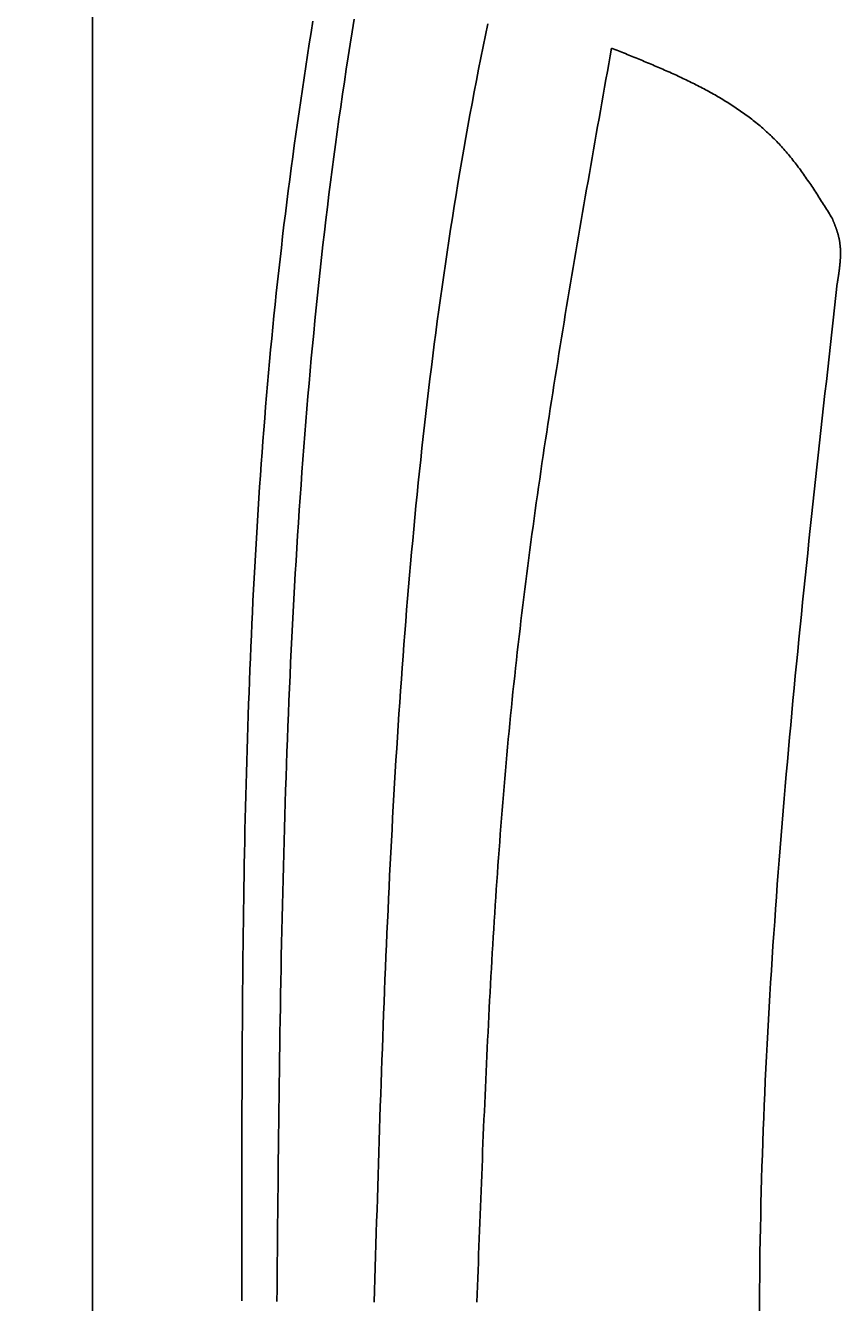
# Model space of a CAD drawing. Extents: x 715 to 7297, y -33 to 6010.
# Tile 21 of 90: x 1152 to 1389, y 4333 to 4704. Entities that reach past the tile are written whole.
import ezdxf

# ---------------------------------------------------------------- set-up
doc = ezdxf.new("R2010")
doc.units = 0
doc.layers.get('0').update_dxf_attribs({"linetype": 'CONTINUOUS'})
doc.layers.get('DEFPOINTS').update_dxf_attribs({"linetype": 'CONTINUOUS'})
doc.layers.add('4', color=3, linetype='CONTINUOUS')
doc.layers.add('CAR', color=10, linetype='CONTINUOUS')
doc.styles.get("Standard").update_dxf_attribs({"font": 'ISOCP.SHX'})
doc.dimstyles.get("Standard").update_dxf_attribs({"dimtxt": 2.5, "dimasz": 2.5, "dimexe": 1.25, "dimexo": 0.625, "dimtad": 1, "dimcen": 2.5, "dimazin": 3, "dimtfac": 1, "dimtmove": 0, "dimatfit": 3})

# ---------------------------------------------------------------- blocks, each defined once
blk = doc.blocks.new('PUNKT')
at = {"layer": '4', "color": 0, "linetype": 'BYBLOCK'}
blk.add_line((-0.5, 0), (-1, 0), dxfattribs=at)
at = {"layer": '4', "color": 0, "linetype": 'BYBLOCK', "const_width": 0.5}
blk.add_lwpolyline([(-0.25, 0, 1), (0.25, 0, 1)], format="xyb", close=True, dxfattribs=at)
blk = doc.blocks.new('*U18')
at = {"layer": '4', "color": 2}
blk.add_text('550', height=70, rotation=90, dxfattribs=at).set_placement((785.85, 2663.74))
blk = doc.blocks.new('*D4')
at = {"layer": '4'}
for p, q in [((1352.77, 5487.27), (775.85, 5487.27)), ((815.85, 27.27), (815.85, 5447.27)), ((1352.77, -12.73), (775.85, -12.73))]:
    blk.add_line(p, q, dxfattribs=at)
at = {"layer": 'DEFPOINTS', "color": 0}
for p in [(815.85, 5487.27), (1372.77, 5487.27), (1372.77, -12.73)]:
    blk.add_point(p, dxfattribs=at)
blk.add_blockref('*U18', (0, 0))
at = {"layer": '4', "xscale": 40, "yscale": 40, "zscale": 40}
for p, rotation in [((815.85, 5487.27), 90), ((815.85, -12.73), 270)]:
    blk.add_blockref('PUNKT', p, dxfattribs=dict(at, rotation=rotation))

msp = doc.modelspace()

# ---------------------------------------------------------------- linework, layer by layer
msp.add_line((1171.7173, 82.2711), (1171.7173, 5392.2711))
at = {"layer": 'CAR'}
for points in [[(1235.79, 4705.28, 0), (1235.27, 4702, 0), (1234.75, 4698.71, 0), (1234.24, 4695.43, 0), (1233.73, 4692.14, 0), (1233.24, 4688.86, 0), (1232.74, 4685.57, 0), (1232.26, 4682.29, 0), (1231.78, 4679, 0), (1231.31, 4675.71, 0), (1230.85, 4672.42, 0), (1230.39, 4669.13, 0), (1229.94, 4665.84, 0), (1229.5, 4662.55, 0), (1229.06, 4659.26, 0), (1228.64, 4655.96, 0), (1228.22, 4652.67, 0), (1227.81, 4649.37, 0), (1227.4, 4646.08, 0), (1227.01, 4642.78, 0), (1226.63, 4639.48, 0), (1226.25, 4636.19, 0), (1225.88, 4632.89, 0), (1225.52, 4629.59, 0), (1225.17, 4626.28, 0), (1224.82, 4622.98, 0), (1224.48, 4619.68, 0), (1224.16, 4616.38, 0), (1223.83, 4613.07, 0), (1223.52, 4609.77, 0), (1223.22, 4606.46, 0), (1222.92, 4603.15, 0), (1222.63, 4599.85, 0), (1222.34, 4596.54, 0), (1222.07, 4593.23, 0), (1221.8, 4589.92, 0), (1221.53, 4586.61, 0), (1221.28, 4583.3, 0), (1221.03, 4579.98, 0), (1220.79, 4576.67, 0), (1220.55, 4573.36, 0), (1220.32, 4570.04, 0), (1220.1, 4566.73, 0), (1219.89, 4563.41, 0), (1219.68, 4560.1, 0), (1219.47, 4556.78, 0), (1219.28, 4553.46, 0), (1219.08, 4550.14, 0), (1218.9, 4546.83, 0), (1218.72, 4543.51, 0), (1218.55, 4540.19, 0), (1218.38, 4536.87, 0), (1218.22, 4533.54, 0), (1218.06, 4530.22, 0), (1217.91, 4526.9, 0), (1217.76, 4523.58, 0), (1217.62, 4520.25, 0), (1217.48, 4516.93, 0), (1217.35, 4513.6, 0), (1217.23, 4510.28, 0), (1217.11, 4506.95, 0), (1216.99, 4503.63, 0), (1216.88, 4500.3, 0), (1216.77, 4496.97, 0), (1216.67, 4493.65, 0), (1216.57, 4490.32, 0), (1216.47, 4486.99, 0), (1216.38, 4483.66, 0), (1216.3, 4480.33, 0), (1216.22, 4477, 0), (1216.14, 4473.67, 0), (1216.06, 4470.34, 0), (1215.99, 4467.01, 0), (1215.93, 4463.68, 0), (1215.86, 4460.35, 0), (1215.8, 4457.01, 0), (1215.75, 4453.68, 0), (1215.69, 4450.35, 0), (1215.64, 4447.02, 0), (1215.6, 4443.68, 0), (1215.55, 4440.35, 0), (1215.51, 4437.01, 0), (1215.47, 4433.68, 0), (1215.44, 4430.35, 0), (1215.41, 4427.01, 0), (1215.38, 4423.68, 0), (1215.35, 4420.34, 0), (1215.32, 4417, 0), (1215.3, 4413.67, 0), (1215.28, 4410.33, 0), (1215.26, 4406.99, 0), (1215.24, 4403.66, 0), (1215.23, 4400.32, 0), (1215.22, 4396.98, 0), (1215.2, 4393.65, 0), (1215.19, 4390.31, 0), (1215.19, 4386.97, 0), (1215.18, 4383.63, 0), (1215.17, 4380.3, 0), (1215.17, 4376.96, 0), (1215.17, 4373.62, 0), (1215.17, 4370.28, 0), (1215.17, 4366.94, 0), (1215.17, 4363.6, 0), (1215.17, 4360.27, 0), (1215.17, 4356.93, 0), (1215.17, 4353.59, 0), (1215.17, 4350.25, 0), (1215.18, 4346.91, 0), (1215.18, 4343.57, 0), (1215.18, 4340.23, 0), (1215.19, 4336.89, 0), (1215.19, 4333.55, 0)], [(1225.35, 4333.33, 0), (1225.38, 4337.05, 0), (1225.42, 4340.77, 0), (1225.45, 4344.49, 0), (1225.48, 4348.21, 0), (1225.52, 4351.93, 0), (1225.55, 4355.65, 0), (1225.59, 4359.37, 0), (1225.63, 4363.09, 0), (1225.66, 4366.81, 0), (1225.7, 4370.53, 0), (1225.74, 4374.25, 0), (1225.78, 4377.97, 0), (1225.83, 4381.69, 0), (1225.87, 4385.41, 0), (1225.92, 4389.12, 0), (1225.96, 4392.84, 0), (1226.01, 4396.56, 0), (1226.06, 4400.28, 0), (1226.11, 4403.99, 0), (1226.17, 4407.71, 0), (1226.23, 4411.43, 0), (1226.29, 4415.14, 0), (1226.35, 4418.86, 0), (1226.41, 4422.57, 0), (1226.48, 4426.29, 0), (1226.55, 4430, 0), (1226.62, 4433.71, 0), (1226.7, 4437.43, 0), (1226.78, 4441.14, 0), (1226.86, 4444.85, 0), (1226.94, 4448.56, 0), (1227.03, 4452.27, 0), (1227.12, 4455.98, 0), (1227.22, 4459.69, 0), (1227.32, 4463.4, 0), (1227.42, 4467.11, 0), (1227.53, 4470.82, 0), (1227.64, 4474.53, 0), (1227.76, 4478.23, 0), (1227.88, 4481.94, 0), (1228, 4485.64, 0), (1228.13, 4489.35, 0), (1228.27, 4493.05, 0), (1228.41, 4496.75, 0), (1228.55, 4500.45, 0), (1228.7, 4504.15, 0), (1228.85, 4507.85, 0), (1229.01, 4511.55, 0), (1229.17, 4515.25, 0), (1229.34, 4518.95, 0), (1229.52, 4522.64, 0), (1229.7, 4526.34, 0), (1229.89, 4530.03, 0), (1230.08, 4533.73, 0), (1230.28, 4537.42, 0), (1230.48, 4541.11, 0), (1230.69, 4544.8, 0), (1230.91, 4548.49, 0), (1231.13, 4552.18, 0), (1231.36, 4555.86, 0), (1231.6, 4559.55, 0), (1231.85, 4563.23, 0), (1232.1, 4566.92, 0), (1232.35, 4570.6, 0), (1232.62, 4574.28, 0), (1232.89, 4577.96, 0), (1233.17, 4581.64, 0), (1233.46, 4585.32, 0), (1233.75, 4588.99, 0), (1234.05, 4592.67, 0), (1234.36, 4596.34, 0), (1234.68, 4600.01, 0), (1235, 4603.68, 0), (1235.34, 4607.35, 0), (1235.68, 4611.02, 0), (1236.03, 4614.69, 0), (1236.39, 4618.35, 0), (1236.76, 4622.01, 0), (1237.13, 4625.68, 0), (1237.52, 4629.34, 0), (1237.91, 4633, 0), (1238.31, 4636.65, 0), (1238.72, 4640.31, 0), (1239.14, 4643.96, 0), (1239.57, 4647.62, 0), (1240.01, 4651.27, 0), (1240.46, 4654.92, 0), (1240.92, 4658.56, 0), (1241.39, 4662.21, 0), (1241.87, 4665.86, 0), (1242.36, 4669.5, 0), (1242.86, 4673.14, 0), (1243.36, 4676.78, 0), (1243.88, 4680.42, 0), (1244.41, 4684.05, 0), (1244.95, 4687.69, 0), (1245.5, 4691.32, 0), (1246.06, 4694.95, 0), (1246.64, 4698.58, 0), (1247.22, 4702.21, 0), (1247.82, 4705.83, 0)], [(1286.64, 4704.53, 0), (1285.96, 4701.24, 0), (1285.28, 4697.94, 0), (1284.62, 4694.64, 0), (1283.96, 4691.34, 0), (1283.32, 4688.03, 0), (1282.68, 4684.72, 0), (1282.06, 4681.41, 0), (1281.44, 4678.1, 0), (1280.84, 4674.79, 0), (1280.24, 4671.47, 0), (1279.66, 4668.15, 0), (1279.08, 4664.83, 0), (1278.51, 4661.5, 0), (1277.96, 4658.18, 0), (1277.41, 4654.85, 0), (1276.87, 4651.52, 0), (1276.34, 4648.19, 0), (1275.82, 4644.86, 0), (1275.31, 4641.52, 0), (1274.8, 4638.18, 0), (1274.31, 4634.84, 0), (1273.82, 4631.51, 0), (1273.35, 4628.16, 0), (1272.88, 4624.82, 0), (1272.42, 4621.48, 0), (1271.96, 4618.13, 0), (1271.52, 4614.78, 0), (1271.08, 4611.44, 0), (1270.66, 4608.09, 0), (1270.24, 4604.74, 0), (1269.82, 4601.39, 0), (1269.42, 4598.03, 0), (1269.02, 4594.68, 0), (1268.63, 4591.33, 0), (1268.25, 4587.97, 0), (1267.87, 4584.62, 0), (1267.51, 4581.26, 0), (1267.14, 4577.91, 0), (1266.79, 4574.55, 0), (1266.44, 4571.19, 0), (1266.1, 4567.84, 0), (1265.77, 4564.48, 0), (1265.45, 4561.12, 0), (1265.13, 4557.76, 0), (1264.81, 4554.4, 0), (1264.5, 4551.04, 0), (1264.2, 4547.69, 0), (1263.91, 4544.33, 0), (1263.62, 4540.97, 0), (1263.34, 4537.61, 0), (1263.06, 4534.25, 0), (1262.79, 4530.89, 0), (1262.53, 4527.54, 0), (1262.27, 4524.18, 0), (1262.01, 4520.82, 0), (1261.77, 4517.47, 0), (1261.52, 4514.11, 0), (1261.28, 4510.76, 0), (1261.05, 4507.4, 0), (1260.82, 4504.05, 0), (1260.6, 4500.69, 0), (1260.38, 4497.34, 0), (1260.17, 4493.98, 0), (1259.96, 4490.63, 0), (1259.76, 4487.28, 0), (1259.56, 4483.92, 0), (1259.37, 4480.57, 0), (1259.17, 4477.22, 0), (1258.99, 4473.86, 0), (1258.81, 4470.51, 0), (1258.63, 4467.16, 0), (1258.45, 4463.81, 0), (1258.28, 4460.46, 0), (1258.12, 4457.11, 0), (1257.95, 4453.75, 0), (1257.79, 4450.4, 0), (1257.64, 4447.05, 0), (1257.48, 4443.7, 0), (1257.33, 4440.35, 0), (1257.19, 4437, 0), (1257.04, 4433.65, 0), (1256.9, 4430.3, 0), (1256.76, 4426.95, 0), (1256.63, 4423.6, 0), (1256.49, 4420.26, 0), (1256.36, 4416.91, 0), (1256.24, 4413.56, 0), (1256.11, 4410.21, 0), (1255.99, 4406.86, 0), (1255.87, 4403.51, 0), (1255.75, 4400.16, 0), (1255.63, 4396.81, 0), (1255.52, 4393.47, 0), (1255.4, 4390.12, 0), (1255.29, 4386.77, 0), (1255.18, 4383.42, 0), (1255.07, 4380.07, 0), (1254.96, 4376.73, 0), (1254.86, 4373.38, 0), (1254.75, 4370.03, 0), (1254.65, 4366.68, 0), (1254.55, 4363.34, 0), (1254.44, 4359.99, 0), (1254.34, 4356.64, 0), (1254.24, 4353.3, 0), (1254.14, 4349.95, 0), (1254.04, 4346.6, 0), (1253.94, 4343.25, 0), (1253.84, 4339.91, 0), (1253.74, 4336.56, 0), (1253.65, 4333.21, 0)], [(1322.62, 4697.46, 0), (1322.21, 4695.18, 0), (1321.81, 4692.91, 0), (1321.4, 4690.63, 0), (1321, 4688.36, 0), (1320.6, 4686.08, 0), (1320.19, 4683.81, 0), (1319.79, 4681.54, 0), (1319.38, 4679.26, 0), (1318.98, 4676.99, 0), (1318.58, 4674.71, 0), (1318.18, 4672.44, 0), (1317.78, 4670.16, 0), (1317.38, 4667.89, 0), (1316.97, 4665.61, 0), (1316.58, 4663.34, 0), (1316.18, 4661.07, 0), (1315.78, 4658.79, 0), (1315.38, 4656.52, 0), (1314.99, 4654.24, 0), (1314.59, 4651.97, 0), (1314.2, 4649.69, 0), (1313.8, 4647.41, 0), (1313.41, 4645.14, 0), (1313.02, 4642.86, 0), (1312.63, 4640.59, 0), (1312.24, 4638.31, 0), (1311.85, 4636.04, 0), (1311.47, 4633.76, 0), (1311.08, 4631.48, 0), (1310.7, 4629.21, 0), (1310.32, 4626.93, 0), (1309.94, 4624.65, 0), (1309.56, 4622.38, 0), (1309.18, 4620.1, 0), (1308.81, 4617.82, 0), (1308.43, 4615.54, 0), (1308.06, 4613.27, 0), (1307.69, 4610.99, 0), (1307.32, 4608.71, 0), (1306.96, 4606.43, 0), (1306.59, 4604.15, 0), (1306.23, 4601.88, 0), (1305.87, 4599.6, 0), (1305.51, 4597.32, 0), (1305.16, 4595.04, 0), (1304.8, 4592.76, 0), (1304.45, 4590.48, 0), (1304.1, 4588.2, 0), (1303.76, 4585.92, 0), (1303.41, 4583.64, 0), (1303.07, 4581.36, 0), (1302.73, 4579.08, 0), (1302.4, 4576.79, 0), (1302.06, 4574.51, 0), (1301.73, 4572.23, 0), (1301.4, 4569.95, 0), (1301.08, 4567.67, 0), (1300.75, 4565.38, 0), (1300.43, 4563.1, 0), (1300.12, 4560.82, 0), (1299.8, 4558.53, 0), (1299.49, 4556.25, 0), (1299.18, 4553.96, 0), (1298.88, 4551.68, 0), (1298.57, 4549.39, 0), (1298.28, 4547.11, 0), (1297.98, 4544.82, 0), (1297.69, 4542.54, 0), (1297.4, 4540.25, 0), (1297.11, 4537.96, 0), (1296.83, 4535.68, 0), (1296.55, 4533.39, 0), (1296.28, 4531.1, 0), (1296.01, 4528.81, 0), (1295.74, 4526.52, 0), (1295.48, 4524.23, 0), (1295.22, 4521.95, 0), (1294.96, 4519.66, 0), (1294.71, 4517.36, 0), (1294.46, 4515.07, 0), (1294.21, 4512.78, 0), (1293.97, 4510.49, 0), (1293.74, 4508.2, 0), (1293.5, 4505.91, 0), (1293.28, 4503.61, 0), (1293.05, 4501.32, 0), (1292.83, 4499.03, 0), (1292.61, 4496.73, 0), (1292.4, 4494.44, 0), (1292.19, 4492.14, 0), (1291.98, 4489.85, 0), (1291.78, 4487.55, 0), (1291.58, 4485.26, 0), (1291.38, 4482.96, 0), (1291.19, 4480.66, 0), (1291, 4478.37, 0), (1290.81, 4476.07, 0), (1290.63, 4473.77, 0), (1290.45, 4471.47, 0), (1290.27, 4469.17, 0), (1290.1, 4466.88, 0), (1289.93, 4464.58, 0), (1289.76, 4462.28, 0), (1289.6, 4459.98, 0), (1289.44, 4457.68, 0), (1289.28, 4455.38, 0), (1289.12, 4453.08, 0), (1288.97, 4450.78, 0), (1288.81, 4448.48, 0), (1288.67, 4446.17, 0), (1288.52, 4443.87, 0), (1288.38, 4441.57, 0), (1288.23, 4439.27, 0), (1288.1, 4436.97, 0), (1287.96, 4434.66, 0), (1287.83, 4432.36, 0), (1287.69, 4430.06, 0), (1287.56, 4427.75, 0), (1287.44, 4425.45, 0), (1287.31, 4423.15, 0), (1287.19, 4420.84, 0), (1287.07, 4418.54, 0), (1286.95, 4416.23, 0), (1286.83, 4413.93, 0), (1286.71, 4411.62, 0), (1286.6, 4409.32, 0), (1286.48, 4407.01, 0), (1286.37, 4404.71, 0), (1286.26, 4402.4, 0), (1286.16, 4400.1, 0), (1286.05, 4397.79, 0), (1285.95, 4395.48, 0), (1285.84, 4393.18, 0), (1285.74, 4390.87, 0), (1285.64, 4388.57, 0), (1285.54, 4386.26, 0), (1285.44, 4383.95, 0), (1285.34, 4381.65, 0), (1285.25, 4379.34, 0), (1285.15, 4377.03, 0), (1285.06, 4374.72, 0), (1284.97, 4372.42, 0), (1284.87, 4370.11, 0), (1284.78, 4367.8, 0), (1284.69, 4365.49, 0), (1284.6, 4363.19, 0), (1284.51, 4360.88, 0), (1284.42, 4358.57, 0), (1284.33, 4356.26, 0), (1284.25, 4353.96, 0), (1284.16, 4351.65, 0), (1284.07, 4349.34, 0), (1283.99, 4347.03, 0), (1283.9, 4344.72, 0), (1283.81, 4342.41, 0), (1283.73, 4340.11, 0), (1283.64, 4337.8, 0), (1283.56, 4335.49, 0), (1283.47, 4333.18, 0)], [(1322.62, 4697.46, 0), (1323.12, 4697.25, 0), (1323.62, 4697.05, 0), (1324.12, 4696.85, 0), (1324.63, 4696.65, 0), (1325.13, 4696.45, 0), (1325.63, 4696.25, 0), (1326.13, 4696.05, 0), (1326.63, 4695.85, 0), (1327.13, 4695.65, 0), (1327.63, 4695.44, 0), (1328.14, 4695.24, 0), (1328.64, 4695.04, 0), (1329.14, 4694.84, 0), (1329.64, 4694.63, 0), (1330.13, 4694.43, 0), (1330.63, 4694.23, 0), (1331.13, 4694.02, 0), (1331.63, 4693.82, 0), (1332.13, 4693.61, 0), (1332.62, 4693.4, 0), (1333.12, 4693.2, 0), (1333.62, 4692.99, 0), (1334.11, 4692.78, 0), (1334.61, 4692.57, 0), (1335.1, 4692.36, 0), (1335.6, 4692.15, 0), (1336.09, 4691.94, 0), (1336.58, 4691.73, 0), (1337.07, 4691.52, 0), (1337.56, 4691.31, 0), (1338.05, 4691.09, 0), (1338.54, 4690.88, 0), (1339.03, 4690.66, 0), (1339.52, 4690.44, 0), (1340, 4690.22, 0), (1340.49, 4690.01, 0), (1340.97, 4689.79, 0), (1341.46, 4689.56, 0), (1341.94, 4689.34, 0), (1342.42, 4689.12, 0), (1342.9, 4688.89, 0), (1343.38, 4688.67, 0), (1343.86, 4688.44, 0), (1344.34, 4688.21, 0), (1344.81, 4687.98, 0), (1345.29, 4687.75, 0), (1345.76, 4687.52, 0), (1346.23, 4687.29, 0), (1346.7, 4687.05, 0), (1347.17, 4686.81, 0), (1347.64, 4686.58, 0), (1348.11, 4686.34, 0), (1348.58, 4686.09, 0), (1349.04, 4685.85, 0), (1349.5, 4685.61, 0), (1349.96, 4685.36, 0), (1350.43, 4685.11, 0), (1350.88, 4684.86, 0), (1351.34, 4684.61, 0), (1351.8, 4684.36, 0), (1352.25, 4684.11, 0), (1352.7, 4683.85, 0), (1353.15, 4683.59, 0), (1353.6, 4683.33, 0), (1354.05, 4683.07, 0), (1354.5, 4682.81, 0), (1354.94, 4682.54, 0), (1355.38, 4682.27, 0), (1355.82, 4682, 0), (1356.26, 4681.73, 0), (1356.7, 4681.46, 0), (1357.13, 4681.18, 0), (1357.56, 4680.9, 0), (1358, 4680.62, 0), (1358.42, 4680.34, 0), (1358.85, 4680.06, 0), (1359.28, 4679.77, 0), (1359.7, 4679.48, 0), (1360.12, 4679.19, 0), (1360.54, 4678.9, 0), (1360.96, 4678.6, 0), (1361.37, 4678.3, 0), (1361.78, 4678, 0), (1362.19, 4677.7, 0), (1362.6, 4677.39, 0), (1363.01, 4677.09, 0), (1363.41, 4676.78, 0), (1363.81, 4676.46, 0), (1364.21, 4676.15, 0), (1364.61, 4675.83, 0), (1365, 4675.51, 0), (1365.39, 4675.18, 0), (1365.78, 4674.86, 0), (1366.17, 4674.53, 0), (1366.56, 4674.2, 0), (1366.94, 4673.86, 0), (1367.32, 4673.52, 0), (1367.69, 4673.18, 0), (1368.07, 4672.84, 0), (1368.44, 4672.49, 0), (1368.81, 4672.14, 0), (1369.18, 4671.79, 0), (1369.54, 4671.44, 0), (1369.9, 4671.08, 0), (1370.26, 4670.72, 0), (1370.62, 4670.35, 0), (1370.97, 4669.98, 0), (1371.32, 4669.61, 0), (1371.67, 4669.24, 0), (1372.01, 4668.86, 0), (1372.35, 4668.48, 0), (1372.69, 4668.1, 0), (1373.03, 4667.72, 0), (1373.36, 4667.33, 0), (1373.7, 4666.94, 0), (1374.03, 4666.55, 0), (1374.35, 4666.15, 0), (1374.68, 4665.75, 0), (1375, 4665.35, 0), (1375.32, 4664.95, 0), (1375.64, 4664.54, 0), (1375.96, 4664.14, 0), (1376.28, 4663.73, 0), (1376.59, 4663.32, 0), (1376.9, 4662.9, 0), (1377.21, 4662.49, 0), (1377.52, 4662.07, 0), (1377.82, 4661.65, 0), (1378.13, 4661.23, 0), (1378.43, 4660.8, 0), (1378.73, 4660.38, 0), (1379.03, 4659.95, 0), (1379.33, 4659.52, 0), (1379.63, 4659.1, 0), (1379.93, 4658.66, 0), (1380.22, 4658.23, 0), (1380.51, 4657.8, 0), (1380.81, 4657.36, 0), (1381.1, 4656.93, 0), (1381.39, 4656.49, 0), (1381.68, 4656.05, 0), (1381.96, 4655.61, 0), (1382.25, 4655.17, 0), (1382.54, 4654.73, 0), (1382.82, 4654.28, 0), (1383.11, 4653.84, 0), (1383.39, 4653.4, 0), (1383.67, 4652.95, 0), (1383.96, 4652.51, 0), (1384.24, 4652.06, 0), (1384.52, 4651.61, 0), (1384.8, 4651.17, 0), (1385.08, 4650.72, 0), (1385.37, 4650.27, 0), (1385.65, 4649.82, 0), (1385.93, 4649.37, 0), (1386.21, 4648.92, 0), (1386.49, 4648.47, 0), (1386.77, 4648.03, 0)], [(1386.77, 4648.03, 0), (1386.81, 4647.91, 0), (1386.86, 4647.8, 0), (1386.9, 4647.69, 0), (1386.95, 4647.57, 0), (1386.99, 4647.46, 0), (1387.04, 4647.35, 0), (1387.09, 4647.23, 0), (1387.13, 4647.12, 0), (1387.18, 4647.01, 0), (1387.22, 4646.89, 0), (1387.27, 4646.78, 0), (1387.31, 4646.67, 0), (1387.36, 4646.55, 0), (1387.4, 4646.44, 0), (1387.44, 4646.33, 0), (1387.49, 4646.21, 0), (1387.53, 4646.1, 0), (1387.57, 4645.99, 0), (1387.62, 4645.87, 0), (1387.66, 4645.76, 0), (1387.7, 4645.64, 0), (1387.74, 4645.53, 0), (1387.79, 4645.42, 0), (1387.83, 4645.3, 0), (1387.87, 4645.19, 0), (1387.91, 4645.07, 0), (1387.95, 4644.96, 0), (1387.99, 4644.85, 0), (1388.03, 4644.73, 0), (1388.07, 4644.62, 0), (1388.11, 4644.5, 0), (1388.14, 4644.39, 0), (1388.18, 4644.27, 0), (1388.22, 4644.16, 0), (1388.25, 4644.05, 0), (1388.29, 4643.93, 0), (1388.32, 4643.82, 0), (1388.36, 4643.7, 0), (1388.39, 4643.59, 0), (1388.43, 4643.47, 0), (1388.46, 4643.36, 0), (1388.49, 4643.24, 0), (1388.52, 4643.13, 0), (1388.55, 4643.01, 0), (1388.58, 4642.89, 0), (1388.61, 4642.78, 0), (1388.64, 4642.66, 0), (1388.67, 4642.55, 0), (1388.7, 4642.43, 0), (1388.72, 4642.32, 0), (1388.75, 4642.2, 0), (1388.77, 4642.08, 0), (1388.8, 4641.97, 0), (1388.82, 4641.85, 0), (1388.84, 4641.73, 0), (1388.86, 4641.62, 0), (1388.88, 4641.5, 0), (1388.9, 4641.38, 0), (1388.92, 4641.27, 0), (1388.94, 4641.15, 0), (1388.96, 4641.03, 0), (1388.97, 4640.91, 0), (1388.99, 4640.8, 0), (1389.01, 4640.68, 0), (1389.02, 4640.56, 0), (1389.03, 4640.44, 0), (1389.05, 4640.32, 0), (1389.06, 4640.21, 0), (1389.07, 4640.09, 0), (1389.08, 4639.97, 0), (1389.09, 4639.85, 0), (1389.1, 4639.73, 0), (1389.11, 4639.61, 0), (1389.12, 4639.5, 0), (1389.13, 4639.38, 0), (1389.14, 4639.26, 0), (1389.14, 4639.14, 0), (1389.15, 4639.02, 0), (1389.15, 4638.9, 0), (1389.16, 4638.78, 0), (1389.16, 4638.66, 0), (1389.17, 4638.54, 0), (1389.17, 4638.42, 0), (1389.17, 4638.3, 0), (1389.17, 4638.18, 0), (1389.17, 4638.06, 0), (1389.17, 4637.94, 0), (1389.17, 4637.82, 0), (1389.17, 4637.7, 0), (1389.17, 4637.58, 0), (1389.17, 4637.46, 0), (1389.17, 4637.34, 0), (1389.17, 4637.22, 0), (1389.16, 4637.1, 0), (1389.16, 4636.98, 0), (1389.16, 4636.86, 0), (1389.15, 4636.74, 0), (1389.15, 4636.62, 0), (1389.14, 4636.5, 0), (1389.14, 4636.38, 0), (1389.13, 4636.26, 0), (1389.12, 4636.14, 0), (1389.11, 4636.02, 0), (1389.11, 4635.9, 0), (1389.1, 4635.78, 0), (1389.09, 4635.65, 0), (1389.08, 4635.53, 0), (1389.07, 4635.41, 0), (1389.06, 4635.29, 0), (1389.05, 4635.17, 0), (1389.04, 4635.05, 0), (1389.03, 4634.93, 0), (1389.02, 4634.81, 0), (1389.01, 4634.68, 0), (1389, 4634.56, 0), (1388.98, 4634.44, 0), (1388.97, 4634.32, 0), (1388.96, 4634.2, 0), (1388.95, 4634.08, 0), (1388.93, 4633.95, 0), (1388.92, 4633.83, 0), (1388.9, 4633.71, 0), (1388.89, 4633.59, 0), (1388.88, 4633.47, 0), (1388.86, 4633.34, 0), (1388.85, 4633.22, 0), (1388.83, 4633.1, 0), (1388.81, 4632.98, 0), (1388.8, 4632.86, 0), (1388.78, 4632.73, 0), (1388.77, 4632.61, 0), (1388.75, 4632.49, 0), (1388.73, 4632.37, 0), (1388.72, 4632.24, 0), (1388.7, 4632.12, 0), (1388.68, 4632, 0), (1388.66, 4631.88, 0), (1388.65, 4631.75, 0), (1388.63, 4631.63, 0), (1388.61, 4631.51, 0), (1388.59, 4631.39, 0), (1388.57, 4631.26, 0), (1388.56, 4631.14, 0), (1388.54, 4631.02, 0), (1388.52, 4630.9, 0), (1388.5, 4630.77, 0), (1388.48, 4630.65, 0), (1388.46, 4630.53, 0), (1388.44, 4630.41, 0), (1388.43, 4630.28, 0), (1388.41, 4630.16, 0), (1388.39, 4630.04, 0), (1388.37, 4629.92, 0), (1388.35, 4629.79, 0), (1388.33, 4629.67, 0), (1388.31, 4629.55, 0), (1388.29, 4629.42, 0), (1388.27, 4629.3, 0), (1388.25, 4629.18, 0)], [(1365.63, 4329.8, 0), (1365.64, 4333.36, 0), (1365.66, 4336.92, 0), (1365.69, 4340.48, 0), (1365.73, 4344.04, 0), (1365.77, 4347.6, 0), (1365.83, 4351.16, 0), (1365.9, 4354.73, 0), (1365.97, 4358.29, 0), (1366.05, 4361.85, 0), (1366.14, 4365.41, 0), (1366.24, 4368.97, 0), (1366.35, 4372.54, 0), (1366.47, 4376.1, 0), (1366.59, 4379.66, 0), (1366.72, 4383.22, 0), (1366.86, 4386.79, 0), (1367.01, 4390.35, 0), (1367.16, 4393.91, 0), (1367.32, 4397.48, 0), (1367.49, 4401.04, 0), (1367.66, 4404.6, 0), (1367.85, 4408.16, 0), (1368.04, 4411.73, 0), (1368.23, 4415.29, 0), (1368.44, 4418.85, 0), (1368.65, 4422.42, 0), (1368.86, 4425.98, 0), (1369.08, 4429.54, 0), (1369.31, 4433.11, 0), (1369.55, 4436.67, 0), (1369.79, 4440.24, 0), (1370.04, 4443.8, 0), (1370.29, 4447.36, 0), (1370.55, 4450.93, 0), (1370.81, 4454.49, 0), (1371.08, 4458.06, 0), (1371.35, 4461.62, 0), (1371.63, 4465.18, 0), (1371.92, 4468.75, 0), (1372.21, 4472.31, 0), (1372.5, 4475.88, 0), (1372.8, 4479.44, 0), (1373.11, 4483.01, 0), (1373.42, 4486.57, 0), (1373.73, 4490.14, 0), (1374.05, 4493.7, 0), (1374.37, 4497.26, 0), (1374.7, 4500.83, 0), (1375.03, 4504.39, 0), (1375.36, 4507.96, 0), (1375.7, 4511.52, 0), (1376.04, 4515.09, 0), (1376.39, 4518.65, 0), (1376.74, 4522.22, 0), (1377.09, 4525.78, 0), (1377.44, 4529.35, 0), (1377.8, 4532.91, 0), (1378.16, 4536.48, 0), (1378.53, 4540.04, 0), (1378.89, 4543.61, 0), (1379.26, 4547.17, 0), (1379.64, 4550.74, 0), (1380.01, 4554.3, 0), (1380.39, 4557.87, 0), (1380.77, 4561.44, 0), (1381.15, 4565, 0), (1381.53, 4568.57, 0), (1381.92, 4572.13, 0), (1382.31, 4575.7, 0), (1382.69, 4579.26, 0), (1383.08, 4582.83, 0), (1383.48, 4586.39, 0), (1383.87, 4589.96, 0), (1384.26, 4593.52, 0), (1384.66, 4597.09, 0), (1385.06, 4600.66, 0), (1385.45, 4604.22, 0), (1385.85, 4607.79, 0), (1386.25, 4611.35, 0), (1386.65, 4614.92, 0), (1387.05, 4618.48, 0), (1387.45, 4622.05, 0), (1387.85, 4625.61, 0), (1388.25, 4629.18, 0)]]:
    msp.add_polyline3d(points, dxfattribs=at)

# ---------------------------------------------------------------- dimensions: what is measured, and where the dimension line sits
at = {"layer": '4'}
dim = msp.add_linear_dim(base=(815.8521, 5487.2711), p1=(1372.775, -12.7289), p2=(1372.775, 5487.2711), angle=90, dimstyle='Standard', dxfattribs=at)
dim.commit()
dim.dimension.update_dxf_attribs({"geometry": '*D4', "text_midpoint": (750.8521, 2737.2711)})

doc.saveas('drawing.dxf')
